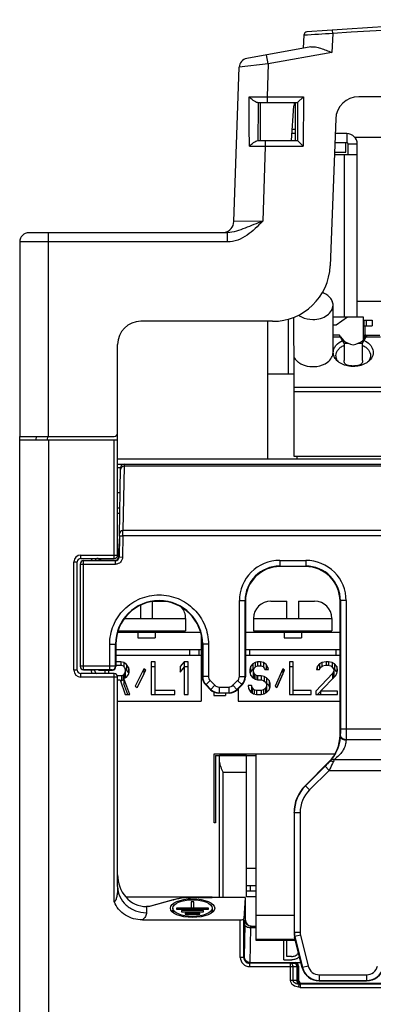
# Model space of a CAD drawing. Header units: inches. Extents: x 0 to 864, y 0 to 559.
# Tile 5 of 23: x 297 to 328, y 204 to 289. Entities that reach past the tile are written whole.
import ezdxf

# ---------------------------------------------------------------- set-up
doc = ezdxf.new("R2010")
doc.units = ezdxf.units.IN
doc.header["$LTSCALE"] = 10
doc.header["$MEASUREMENT"] = 0

msp = doc.modelspace()

# ---------------------------------------------------------------- linework, layer by layer
for p, q in [((324.451, 287.926), (324.43, 288.225)), ((321.94, 287.78), (321.88, 286.647)), ((321.961, 287.782), (321.94, 287.78)), ((324.451, 287.926), (324.365, 286.286)), ((322.554, 286.77), (316.995, 285.759)), ((318.85, 285.283), (318.707, 286.07)), ((324.365, 286.286), (318.85, 285.283)), ((315.87, 271.595), (316.338, 285)), ((318.85, 285.283), (316.338, 285)), ((318.85, 285.283), (318.75, 282.43)), ((317.19, 282.441), (318.75, 282.43)), ((318.75, 282.43), (318.75, 281.93)), ((318.75, 282.43), (321.904, 282.43)), ((321.405, 281.932), (321.904, 282.43)), ((321.904, 282.43), (321.9, 278.13)), ((373.783, 282.43), (326.71, 282.43)), ((317.934, 281.93), (321.401, 281.93)), ((320.878, 278.63), (321.088, 281.639)), ((321.233, 278.63), (321.233, 281.93)), ((321.405, 281.932), (321.403, 278.628)), ((324.711, 280.505), (324.234, 267.743)), ((321.233, 279.23), (320.92, 279.23)), ((320.948, 279.63), (321.233, 279.63)), ((325.683, 279.23), (324.664, 279.23)), ((325.683, 279.23), (325.683, 278.43)), ((326.352, 278.93), (335.683, 278.93)), ((317.22, 278.139), (318.6, 278.13)), ((317.939, 278.63), (321.399, 278.63)), ((318.6, 278.13), (318.373, 271.63)), ((318.6, 278.63), (318.6, 278.13)), ((318.6, 278.13), (321.9, 278.13)), ((321.399, 278.63), (321.399, 278.63)), ((321.403, 278.628), (321.9, 278.13)), ((325.683, 278.43), (324.634, 278.43)), ((325.583, 277.63), (325.583, 278.43)), ((325.783, 277.43), (325.783, 278.33)), ((326.583, 278.33), (325.783, 278.33)), ((326.583, 263.33), (326.583, 278.33)), ((324.596, 277.43), (326.583, 277.43)), ((324.604, 277.63), (325.583, 277.63)), ((325.483, 263.33), (325.483, 277.43)), ((318.373, 271.63), (315.87, 271.595)), ((315.312, 270.63), (298.083, 270.63)), ((299.783, 252.93), (299.783, 270.63)), ((315.312, 269.83), (315.312, 270.63)), ((297.283, 269.83), (297.283, 252.93)), ((315.312, 269.83), (297.283, 269.83)), ((323.583, 265.472), (323.583, 265.411)), ((324.483, 260.23), (324.483, 264.331)), ((343.283, 264.665), (326.583, 264.665)), ((319.237, 262.93), (307.783, 262.93)), ((318.783, 262.93), (318.783, 250.98)), ((320.583, 263.122), (320.583, 258.33)), ((321.062, 263.283), (321.071, 258.33)), ((324.483, 263.33), (327.083, 263.33)), ((324.483, 262.63), (324.745, 262.63)), ((324.745, 262.63), (325.745, 263.33)), ((327.083, 263.33), (327.083, 261.283)), ((327.083, 263.03), (327.883, 263.03)), ((327.183, 262.53), (327.183, 263.03)), ((327.383, 262.53), (327.383, 263.03)), ((327.883, 263.03), (327.883, 262.53)), ((325.029, 261.73), (324.483, 261.73)), ((325.433, 261.03), (325.029, 261.73)), ((327.033, 261.03), (327.438, 261.73)), ((327.083, 262.53), (327.883, 262.53)), ((327.083, 261.73), (328.529, 261.73)), ((327.283, 261.73), (327.283, 262.53)), ((327.283, 261.78), (327.37, 261.73)), ((305.783, 253.23), (305.783, 260.93)), ((324.483, 261.583), (325.114, 261.583)), ((325.433, 261.03), (325.433, 259.524)), ((325.433, 261.03), (325.793, 261.03)), ((326.673, 261.03), (327.033, 261.03)), ((327.033, 259.524), (327.033, 261.03)), ((327.273, 261.53), (327.273, 261.484)), ((327.273, 261.53), (327.308, 261.53)), ((327.353, 261.583), (328.614, 261.583)), ((321.071, 258.33), (318.783, 258.33)), ((321.071, 258.33), (321.083, 251.23)), ((362.983, 257.176), (321.073, 257.176)), ((321.074, 256.823), (362.983, 256.823)), ((297.283, 252.93), (305.483, 252.93)), ((297.283, 189.739), (297.283, 252.923)), ((297.283, 252.63), (305.783, 252.63)), ((298.706, 252.93), (298.683, 252.63)), ((299.704, 252.936), (299.68, 252.63)), ((299.783, 252.63), (299.783, 195.43)), ((305.483, 242.33), (305.483, 252.63)), ((305.783, 242.63), (305.783, 252.93)), ((305.783, 250.98), (375.783, 250.98)), ((321.083, 251.23), (362.783, 251.23)), ((321.364, 250.98), (321.364, 251.23)), ((305.783, 250.53), (375.783, 250.53)), ((305.942, 244.27), (306.046, 250.235)), ((306.343, 250.334), (306.245, 244.752)), ((306.346, 250.53), (306.343, 250.334)), ((375.224, 250.334), (306.343, 250.334)), ((306.007, 248.03), (305.783, 248.03)), ((305.783, 246.73), (305.984, 246.73)), ((305.976, 246.23), (305.783, 246.23)), ((306.242, 244.285), (306.245, 244.752)), ((358.783, 244.752), (306.245, 244.752)), ((305.936, 244.273), (305.872, 242.988)), ((305.937, 244.29), (305.904, 242.43)), ((305.937, 244.29), (306.237, 244.285)), ((306.242, 244.285), (306.206, 242.434)), ((358.783, 244.285), (306.242, 244.285)), ((302.583, 242.33), (302.583, 242.63)), ((302.583, 242.63), (305.783, 242.63)), ((302.583, 242.33), (305.483, 242.33)), ((302.833, 232.668), (302.833, 242.147)), ((302.833, 242.147), (303.753, 242.147)), ((305.604, 242.135), (302.833, 242.135)), ((304.353, 242.171), (305.569, 242.171)), ((305.604, 242.135), (305.569, 242.171)), ((305.604, 241.835), (305.604, 242.135)), ((305.868, 242.446), (305.869, 242.466)), ((305.904, 242.43), (305.869, 242.466)), ((306.202, 242.424), (305.904, 242.43)), ((319.848, 242.165), (319.848, 241.665)), ((319.848, 242.165), (322.119, 242.165)), ((322.119, 242.165), (322.119, 241.665)), ((301.983, 232.63), (301.983, 242.03)), ((301.983, 242.03), (302.283, 242.03)), ((302.283, 232.63), (302.283, 242.03)), ((302.533, 241.835), (302.533, 232.968)), ((302.533, 241.835), (305.604, 241.835)), ((319.848, 241.665), (319.88, 241.633)), ((319.848, 241.665), (322.119, 241.665)), ((322.087, 241.633), (319.88, 241.633)), ((322.119, 241.665), (322.087, 241.633)), ((308.783, 238.63), (310.183, 238.63)), ((316.348, 232.079), (316.348, 238.665)), ((316.348, 238.665), (316.848, 238.665)), ((316.848, 232.079), (316.848, 238.665)), ((316.848, 238.665), (316.88, 238.634)), ((316.88, 238.634), (316.878, 232.05)), ((319.083, 238.63), (320.483, 238.63)), ((320.483, 237.13), (320.483, 238.63)), ((321.483, 238.63), (321.483, 237.13)), ((321.483, 238.63), (322.883, 238.63)), ((325.118, 238.665), (325.087, 238.634)), ((325.091, 226.993), (325.087, 238.634)), ((325.118, 238.665), (325.118, 227.533)), ((325.618, 238.665), (325.118, 238.665)), ((325.618, 238.665), (325.618, 227.533)), ((307.783, 237.13), (307.783, 238.272)), ((308.783, 238.584), (308.783, 237.13)), ((306.384, 237.13), (311.683, 237.13)), ((311.683, 237.13), (311.683, 236.03)), ((317.583, 237.13), (317.583, 236.03)), ((317.583, 237.13), (324.383, 237.13)), ((324.383, 237.13), (324.383, 236.03)), ((305.782, 235.93), (312.981, 235.93)), ((305.811, 236.03), (311.683, 236.03)), ((306.283, 235.93), (306.283, 236.03)), ((307.533, 235.93), (307.533, 235.43)), ((307.533, 235.43), (309.033, 235.43)), ((309.033, 235.93), (309.033, 235.43)), ((310.283, 236.03), (310.283, 235.93)), ((313.033, 235.755), (313.033, 229.93)), ((316.879, 235.93), (325.088, 235.93)), ((317.583, 236.03), (324.383, 236.03)), ((318.983, 235.93), (318.983, 236.03)), ((320.233, 235.93), (320.233, 235.43)), ((320.233, 235.43), (321.733, 235.43)), ((321.733, 235.93), (321.733, 235.43)), ((322.983, 236.03), (322.983, 235.93)), ((305.098, 232.668), (305.098, 234.88)), ((305.098, 234.88), (305.628, 234.88)), ((305.598, 232.965), (305.598, 234.88)), ((305.628, 234.88), (305.628, 232.935)), ((305.628, 234.43), (313.033, 234.43)), ((312.033, 234.43), (312.033, 233.93)), ((312.833, 234.43), (312.833, 233.93)), ((313.139, 232.05), (313.138, 234.88)), ((313.668, 234.88), (313.138, 234.88)), ((313.168, 234.88), (313.168, 232.079)), ((313.668, 234.88), (313.668, 232.079)), ((316.878, 234.43), (325.088, 234.43)), ((317.233, 234.43), (317.233, 233.93)), ((324.733, 234.43), (324.733, 233.93)), ((305.628, 233.93), (313.033, 233.93)), ((316.878, 233.93), (325.089, 233.93)), ((305.098, 232.968), (302.533, 232.968)), ((305.098, 232.668), (302.833, 232.668)), ((302.833, 232.658), (303.836, 232.658)), ((303.483, 232.63), (303.483, 232.658)), ((303.783, 232.63), (303.783, 232.658)), ((304.436, 232.635), (305.328, 232.635)), ((304.674, 232.635), (304.674, 232.33)), ((305.018, 232.33), (305.018, 232.635)), ((305.328, 232.635), (305.298, 232.665)), ((305.628, 232.935), (305.598, 232.965)), ((306.049, 233.358), (305.628, 233.358)), ((305.628, 233.054), (306.106, 233.054)), ((306.049, 233.358), (306.049, 233.054)), ((306.335, 233.298), (306.049, 233.358)), ((306.106, 233.054), (306.278, 232.994)), ((306.278, 232.994), (306.393, 232.872)), ((306.335, 233.298), (306.335, 232.933)), ((306.565, 233.115), (306.335, 233.298)), ((306.393, 232.872), (306.45, 232.69)), ((306.565, 232.66), (306.424, 232.771)), ((306.45, 232.69), (306.45, 232.052)), ((306.565, 233.115), (306.565, 232.66)), ((306.736, 232.872), (306.565, 233.115)), ((306.736, 232.416), (306.565, 232.66)), ((306.736, 232.872), (306.736, 232.416)), ((306.794, 232.69), (306.736, 232.872)), ((306.794, 232.446), (306.794, 232.69)), ((308.054, 232.75), (307.309, 231.231)), ((308.054, 232.75), (308.054, 232.295)), ((308.226, 232.629), (308.054, 232.75)), ((308.684, 233.358), (308.684, 230.501)), ((309.028, 233.358), (308.684, 233.358)), ((309.028, 232.903), (308.684, 232.903)), ((309.028, 230.501), (309.028, 233.358)), ((311.549, 233.358), (311.205, 232.933)), ((311.205, 232.933), (311.205, 232.446)), ((311.549, 232.903), (311.205, 232.477)), ((311.205, 232.446), (311.549, 232.872)), ((311.549, 233.358), (311.549, 232.903)), ((311.893, 233.358), (311.549, 233.358)), ((311.893, 232.903), (311.549, 232.903)), ((311.549, 232.872), (311.549, 230.501)), ((311.893, 230.501), (311.893, 233.358)), ((317.311, 232.933), (317.259, 232.69)), ((317.259, 232.69), (317.259, 232.446)), ((317.52, 233.176), (317.311, 232.933)), ((317.311, 232.933), (317.311, 232.477)), ((317.52, 232.72), (317.311, 232.477)), ((317.728, 233.298), (317.52, 233.176)), ((317.52, 233.176), (317.52, 232.72)), ((317.614, 232.775), (317.52, 232.72)), ((317.572, 232.629), (317.624, 232.811)), ((317.624, 232.811), (317.78, 232.933)), ((317.936, 233.358), (317.728, 233.298)), ((317.728, 233.298), (317.728, 232.892)), ((317.78, 232.933), (317.936, 232.994)), ((317.936, 233.358), (317.936, 232.994)), ((318.197, 233.358), (317.936, 233.358)), ((317.936, 232.994), (318.249, 232.994)), ((318.197, 233.358), (318.197, 232.994)), ((318.457, 233.298), (318.197, 233.358)), ((318.249, 232.994), (318.405, 232.933)), ((318.405, 232.933), (318.509, 232.811)), ((318.457, 233.298), (318.457, 232.872)), ((318.666, 233.115), (318.457, 233.298)), ((318.509, 232.811), (318.561, 232.69)), ((318.631, 232.69), (318.52, 232.787)), ((318.561, 232.69), (318.874, 232.69)), ((318.666, 233.115), (318.666, 232.69)), ((318.822, 232.872), (318.666, 233.115)), ((318.822, 232.872), (318.822, 232.69)), ((318.874, 232.69), (318.822, 232.872)), ((320.124, 232.75), (319.447, 231.231)), ((320.124, 232.75), (320.124, 232.295)), ((320.28, 232.629), (320.124, 232.75)), ((320.697, 233.358), (320.697, 230.501)), ((321.009, 233.358), (320.697, 233.358)), ((321.009, 232.903), (320.697, 232.903)), ((321.009, 230.501), (321.009, 233.358)), ((323.093, 232.933), (323.041, 232.69)), ((323.041, 232.69), (323.301, 232.69)), ((323.301, 233.176), (323.093, 232.933)), ((323.093, 232.933), (323.093, 232.69)), ((323.301, 232.72), (323.275, 232.69)), ((323.509, 233.298), (323.301, 233.176)), ((323.301, 233.176), (323.301, 232.72)), ((323.301, 232.69), (323.405, 232.872)), ((323.327, 232.736), (323.301, 232.72)), ((323.405, 232.872), (323.561, 232.994)), ((323.874, 233.358), (323.509, 233.298)), ((323.509, 233.298), (323.509, 232.953)), ((323.561, 232.994), (323.822, 233.054)), ((323.822, 233.054), (324.03, 233.054)), ((323.874, 233.358), (323.874, 233.054)), ((324.082, 233.358), (323.874, 233.358)), ((324.03, 233.054), (324.291, 232.994)), ((324.082, 233.358), (324.082, 233.042)), ((324.395, 233.298), (324.082, 233.358)), ((324.291, 232.994), (324.447, 232.872)), ((324.395, 233.298), (324.395, 232.913)), ((324.603, 233.176), (324.395, 233.298)), ((324.447, 232.872), (324.551, 232.69)), ((324.603, 232.72), (324.499, 232.781)), ((324.551, 232.69), (324.551, 232.112)), ((324.603, 233.176), (324.603, 232.72)), ((324.811, 232.933), (324.603, 233.176)), ((324.811, 232.477), (324.603, 232.72)), ((324.811, 232.933), (324.811, 232.477)), ((324.864, 232.69), (324.811, 232.933)), ((324.864, 232.568), (324.864, 232.69)), ((302.283, 232.63), (301.983, 232.63)), ((302.583, 232.03), (302.583, 232.33)), ((305.483, 232.33), (302.583, 232.33)), ((305.783, 232.03), (302.583, 232.03)), ((303.783, 232.63), (303.483, 232.63)), ((305.483, 212.522), (305.483, 232.33)), ((306.106, 232.143), (305.759, 232.143)), ((305.783, 213.828), (305.783, 232.03)), ((305.783, 231.778), (305.992, 231.778)), ((305.992, 231.778), (306.45, 230.501)), ((306.278, 232.203), (306.106, 232.143)), ((306.106, 232.143), (306.106, 231.687)), ((306.393, 232.325), (306.278, 232.203)), ((306.278, 232.203), (306.278, 231.748)), ((306.335, 231.809), (306.278, 231.748)), ((306.335, 231.899), (306.565, 232.021)), ((306.335, 231.899), (306.335, 231.444)), ((306.851, 230.501), (306.335, 231.899)), ((306.45, 232.507), (306.393, 232.325)), ((306.393, 232.325), (306.393, 231.93)), ((306.45, 232.052), (306.416, 231.942)), ((306.565, 232.021), (306.736, 232.264)), ((306.736, 232.264), (306.794, 232.446)), ((306.76, 232.34), (306.736, 232.416)), ((308.054, 232.295), (307.475, 231.113)), ((307.481, 231.109), (308.226, 232.629)), ((308.06, 232.291), (308.054, 232.295)), ((313.139, 232.05), (313.168, 232.079)), ((313.668, 232.079), (313.168, 232.079)), ((316.348, 232.079), (316.848, 232.079)), ((316.848, 232.079), (316.878, 232.05)), ((317.259, 232.446), (317.311, 232.203)), ((317.311, 232.477), (317.282, 232.34)), ((317.311, 232.203), (317.52, 231.96)), ((317.52, 231.96), (317.728, 231.839)), ((317.572, 232.052), (317.572, 232.629)), ((317.624, 232.325), (317.572, 232.507)), ((317.614, 231.905), (317.572, 232.052)), ((317.624, 232.325), (317.624, 231.899)), ((317.78, 232.203), (317.624, 232.325)), ((317.728, 231.839), (317.936, 231.778)), ((317.78, 232.203), (317.78, 231.823)), ((317.936, 232.143), (317.78, 232.203)), ((317.936, 232.143), (317.936, 231.778)), ((318.249, 232.143), (317.936, 232.143)), ((317.936, 231.778), (318.249, 231.778)), ((318.249, 232.143), (318.249, 231.778)), ((318.509, 232.082), (318.249, 232.143)), ((318.249, 231.778), (318.457, 231.717)), ((318.509, 232.082), (318.509, 231.676)), ((318.718, 231.96), (318.509, 232.082)), ((318.718, 231.96), (318.718, 231.505)), ((318.926, 231.717), (318.718, 231.96)), ((320.124, 232.295), (319.598, 231.113)), ((319.603, 231.109), (320.28, 232.629)), ((320.13, 232.291), (320.124, 232.295)), ((324.447, 232.325), (322.989, 230.805)), ((323.405, 230.805), (324.707, 232.143)), ((324.551, 232.568), (324.447, 232.325)), ((324.447, 232.325), (324.447, 231.875)), ((324.551, 232.112), (324.451, 231.88)), ((324.707, 232.143), (324.811, 232.325)), ((324.811, 232.325), (324.864, 232.568)), ((324.828, 232.401), (324.811, 232.477)), ((306.106, 231.687), (306.024, 231.687)), ((306.278, 231.748), (306.106, 231.687)), ((306.683, 230.501), (306.335, 231.444)), ((307.309, 231.231), (307.481, 231.109)), ((313.432, 231.343), (313.461, 231.372)), ((313.847, 230.929), (313.432, 231.343)), ((313.815, 231.726), (313.461, 231.372)), ((313.461, 231.372), (313.876, 230.958)), ((313.815, 231.726), (314.229, 231.311)), ((313.876, 230.958), (313.847, 230.929)), ((314.229, 231.311), (313.876, 230.958)), ((314.583, 231.165), (314.583, 230.665)), ((314.583, 231.165), (315.434, 231.165)), ((315.434, 231.165), (315.434, 230.665)), ((315.787, 231.311), (316.202, 231.726)), ((316.17, 230.929), (315.787, 231.311)), ((316.141, 230.958), (316.555, 231.372)), ((316.585, 231.343), (316.17, 230.929)), ((316.202, 231.726), (316.585, 231.343)), ((316.233, 230.992), (316.233, 229.93)), ((317.103, 231.291), (317.155, 231.048)), ((317.416, 231.291), (317.103, 231.291)), ((317.155, 231.048), (317.311, 230.744)), ((317.416, 231.291), (317.416, 230.836)), ((317.468, 231.109), (317.416, 231.291)), ((317.468, 231.109), (317.468, 230.654)), ((317.624, 230.927), (317.468, 231.109)), ((317.624, 230.927), (317.624, 230.55)), ((317.832, 230.866), (317.624, 230.927)), ((318.457, 230.927), (318.249, 230.866)), ((318.457, 231.717), (318.614, 231.595)), ((318.614, 231.048), (318.457, 230.927)), ((318.457, 230.927), (318.457, 230.55)), ((318.614, 231.595), (318.718, 231.413)), ((318.718, 231.231), (318.614, 231.048)), ((318.614, 231.048), (318.614, 230.623)), ((318.718, 231.505), (318.639, 231.55)), ((318.926, 231.261), (318.718, 231.505)), ((318.718, 231.413), (318.718, 230.775)), ((318.718, 230.684), (318.926, 230.927)), ((318.926, 231.717), (318.926, 231.261)), ((319.03, 231.474), (318.926, 231.717)), ((318.998, 231.094), (318.926, 231.261)), ((318.926, 230.927), (319.03, 231.17)), ((319.03, 231.17), (319.03, 231.474)), ((319.447, 231.231), (319.603, 231.109)), ((306.45, 230.501), (306.851, 230.501)), ((308.684, 230.501), (310.747, 230.501)), ((310.747, 230.866), (309.028, 230.866)), ((310.747, 230.501), (310.747, 230.866)), ((311.549, 230.501), (311.893, 230.501)), ((314.133, 230.731), (314.133, 230.43)), ((314.133, 230.43), (315.133, 230.43)), ((314.583, 230.665), (314.554, 230.636)), ((315.463, 230.636), (314.554, 230.636)), ((314.583, 230.665), (315.434, 230.665)), ((315.133, 230.636), (315.133, 230.43)), ((315.463, 230.636), (315.434, 230.665)), ((317.416, 230.836), (317.264, 230.836)), ((317.311, 230.744), (317.572, 230.562)), ((317.468, 230.654), (317.416, 230.836)), ((317.508, 230.607), (317.468, 230.654)), ((317.572, 230.562), (317.832, 230.501)), ((317.832, 230.866), (317.832, 230.501)), ((318.249, 230.866), (317.832, 230.866)), ((317.832, 230.501), (318.249, 230.501)), ((318.249, 230.866), (318.249, 230.501)), ((318.249, 230.501), (318.509, 230.562)), ((318.509, 230.562), (318.718, 230.684)), ((318.718, 230.775), (318.639, 230.638)), ((320.697, 230.501), (322.572, 230.501)), ((322.572, 230.866), (321.009, 230.866)), ((322.572, 230.501), (322.572, 230.866)), ((322.989, 230.805), (322.989, 230.501)), ((322.989, 230.501), (324.864, 230.501)), ((323.405, 230.784), (323.134, 230.501)), ((323.405, 230.805), (323.405, 230.501)), ((324.864, 230.805), (323.405, 230.805)), ((324.864, 230.501), (324.864, 230.805)), ((305.783, 229.93), (313.033, 229.93)), ((316.233, 229.93), (325.09, 229.93)), ((325.118, 227.533), (329.548, 227.533)), ((325.109, 226.986), (325.091, 226.993)), ((329.054, 226.584), (325.612, 226.584)), ((314.158, 219.355), (314.158, 225.355)), ((314.158, 225.355), (324.652, 225.355)), ((314.283, 225.23), (314.283, 219.355)), ((314.283, 225.23), (317.783, 225.23)), ((314.633, 212.873), (314.633, 225.23)), ((316.983, 225.23), (314.633, 225.23)), ((316.983, 212.93), (316.983, 225.23)), ((317.783, 225.355), (317.783, 209.182)), ((322.058, 222.593), (324.125, 224.66)), ((323.784, 224.28), (322.085, 222.582)), ((324.137, 223.927), (323.784, 224.28)), ((324.149, 224.65), (324.125, 224.66)), ((324.599, 224.876), (329.054, 224.876)), ((314.933, 212.873), (314.933, 223.73)), ((316.983, 223.73), (314.933, 223.73)), ((324.137, 223.927), (322.438, 222.228)), ((324.137, 223.927), (329.548, 223.927)), ((322.085, 222.582), (322.058, 222.593)), ((322.438, 222.228), (322.085, 222.582)), ((321.118, 220.249), (321.093, 220.259)), ((321.093, 220.259), (321.096, 209.828)), ((321.118, 220.249), (321.118, 209.85)), ((321.618, 220.249), (321.118, 220.249)), ((321.618, 220.249), (321.618, 209.85)), ((314.283, 219.355), (314.158, 219.355)), ((316.983, 215.43), (317.783, 215.43)), ((316.983, 213.93), (317.783, 213.93)), ((317.283, 213.93), (317.283, 213.43)), ((317.783, 213.43), (316.983, 213.43)), ((306.492, 212.93), (314, 212.93)), ((310.598, 212.678), (308.439, 212.078)), ((310.625, 212.673), (308.537, 212.092)), ((310.649, 212.692), (310.597, 212.678)), ((310.982, 212.768), (310.649, 212.692)), ((312.11, 212.873), (312.11, 212.863)), ((312.784, 212.873), (312.11, 212.873)), ((312.784, 212.867), (312.11, 212.863)), ((312.173, 212.499), (312.173, 211.865)), ((312.393, 212.499), (312.173, 212.499)), ((312.283, 212.93), (312.284, 212.874)), ((312.393, 211.865), (312.393, 212.499)), ((312.784, 212.863), (312.783, 212.93)), ((312.784, 212.867), (314.001, 212.867)), ((314.001, 212.863), (314, 212.93)), ((316.867, 212.873), (314.001, 212.873)), ((316.865, 212.863), (314.001, 212.867)), ((316.865, 212.863), (316.731, 211.065)), ((316.87, 210.915), (316.87, 212.773)), ((317.783, 212.93), (316.983, 212.93)), ((308.283, 212.092), (308.283, 211.562)), ((308.537, 212.092), (308.283, 212.092)), ((310.578, 211.958), (310.578, 211.582)), ((310.893, 211.958), (310.893, 211.865)), ((312.173, 211.958), (310.893, 211.958)), ((310.893, 211.865), (313.673, 211.865)), ((311.318, 211.738), (311.318, 211.645)), ((313.248, 211.738), (311.318, 211.738)), ((311.318, 211.645), (313.248, 211.645)), ((311.643, 211.519), (311.643, 211.426)), ((312.923, 211.519), (311.643, 211.519)), ((311.643, 211.426), (312.923, 211.426)), ((312.393, 211.947), (312.173, 211.947)), ((313.673, 211.958), (312.393, 211.958)), ((312.923, 211.426), (312.923, 211.519)), ((313.248, 211.645), (313.248, 211.738)), ((313.673, 211.865), (313.673, 211.958)), ((313.988, 211.958), (313.988, 211.582)), ((317.783, 211.355), (321.095, 211.355)), ((307.933, 210.93), (316.431, 210.93)), ((316.431, 207.677), (316.431, 210.93)), ((316.731, 207.677), (316.731, 211.065)), ((316.83, 210.498), (316.774, 207.72)), ((316.853, 210.898), (316.87, 210.915)), ((317.353, 210.398), (317.783, 210.398)), ((317.329, 210.248), (317.269, 207.23)), ((317.783, 210.248), (317.329, 210.248)), ((321.096, 209.828), (321.118, 209.85)), ((321.618, 209.85), (321.118, 209.85)), ((321.648, 209.608), (321.163, 209.486)), ((321.648, 209.608), (322.32, 206.922)), ((317.783, 209.27), (321.189, 209.27)), ((317.783, 209.182), (321.211, 209.182)), ((320.198, 207.476), (320.198, 209.182)), ((320.458, 207.762), (320.458, 209.182)), ((321.141, 209.464), (321.163, 209.486)), ((321.813, 206.779), (321.141, 209.464)), ((321.163, 209.486), (321.835, 206.801)), ((316.731, 207.677), (316.431, 207.677)), ((316.731, 207.677), (316.774, 207.72)), ((317.23, 207.177), (317.283, 207.23)), ((320.799, 207.177), (317.23, 207.177)), ((317.23, 207.177), (317.23, 206.877)), ((317.269, 207.23), (321.7, 207.23)), ((320.198, 207.476), (320.906, 207.476)), ((320.876, 207.762), (320.458, 207.762)), ((320.799, 207.177), (321.142, 207.189)), ((320.799, 205.662), (320.799, 207.177)), ((321.142, 207.189), (321.184, 207.23)), ((317.23, 206.877), (321.008, 206.877)), ((321.008, 206.877), (321.351, 206.889)), ((321.008, 205.662), (321.008, 206.877)), ((321.351, 206.889), (321.442, 206.889)), ((321.351, 206.889), (321.351, 205.674)), ((321.442, 206.889), (321.483, 206.93)), ((321.442, 206.889), (321.442, 205.688)), ((321.483, 206.93), (321.483, 205.73)), ((321.835, 206.801), (321.813, 206.779)), ((322.32, 206.922), (321.835, 206.801)), ((323.29, 206.165), (327.377, 206.165)), ((323.29, 206.165), (323.29, 205.665)), ((327.377, 206.165), (327.377, 205.665)), ((321.008, 205.662), (320.799, 205.662)), ((321.351, 205.674), (321.008, 205.662)), ((321.483, 205.73), (321.442, 205.688)), ((321.521, 205.381), (321.482, 205.088)), ((321.628, 205.377), (329.039, 205.377)), ((321.628, 205.377), (321.628, 205.077)), ((321.783, 205.43), (321.742, 205.389)), ((321.783, 205.43), (328.884, 205.43)), ((323.29, 205.665), (323.268, 205.644)), ((323.268, 205.644), (327.398, 205.644)), ((323.29, 205.665), (327.377, 205.665)), ((327.398, 205.644), (327.377, 205.665)), ((321.628, 205.077), (329.039, 205.077))]:
    msp.add_line(p, q)
msp.add_lwpolyline([(312.11, 212.873), (312.05, 212.872), (311.689, 212.859), (311.331, 212.824), (310.982, 212.768)])
for centre, radius, start, end in [((350.283, -80.87), 370, 85.64955, 94.35045), ((350.283, -80.87), 369.7, 85.9932, 94.0068), ((322.239, 287.765), 0.3, 94.34778, 177), ((350.743, -186.38), 475.034, 93.17287, 93.47367), ((317.138, 284.972), 0.8, 100.30485, 178), ((326.71, 280.43), 2, 90, 177.85678), ((324.081, 281.43), 3, 170.38012, 176), ((325.683, 278.33), 0.9, 0, 90), ((325.683, 278.33), 0.1, 0, 90), ((314.871, 271.63), 1, 281, 358), ((298.083, 269.83), 0.8, 90, 180), ((319.237, 267.93), 5, 270, 357.85678), ((307.783, 260.93), 2, 90, 180), ((322.402, 260.637), 1.57, 232.89117, 233.82264), ((323.065, 260.637), 1.57, 306.17736, 307.10883), ((325.808, 260.512), 1.398, 225.05165, 230.49759), ((325.687, 260.034), 0.974, 210.67489, 218.01915), ((326.78, 260.034), 0.974, 321.98095, 329.32509), ((326.659, 260.512), 1.398, 309.50249, 314.94835), ((326.232, 262.205), 3.154, 267.96639, 270.02311), ((326.235, 262.209), 3.158, 269.97803, 271.99834), ((305.483, 253.23), 0.3, 270, 0), ((304.783, 252.93), 1, 0, 11.21916), ((306.346, 250.23), 0.3, 90, 179), ((302.583, 242.03), 0.6, 90, 180), ((302.583, 242.03), 0.3, 90, 180), ((302.833, 241.835), 0.3, 89.99564, 179.99564), ((304.083, 242.03), 0.6, 150, 168.73734), ((304.083, 242.03), 0.3, 90, 156.79795), ((305.483, 242.63), 0.3, 270, 0), ((305.604, 242.435), 0.3, 269.97883, 359.02117), ((272.332, 243.022), 33.542, 359.04932, 359.1926), ((274.876, 242.987), 30.997, 359.19144, 359.33973), ((319.848, 238.665), 3.499, 89.99695, 180.00298), ((322.119, 238.665), 3.499, 359.99695, 90.00298), ((319.847, 238.666), 2.999, 89.99291, 180.00709), ((322.119, 238.666), 2.999, 359.99291, 90.00709), ((309.383, 234.88), 3.785, 0, 180), ((309.383, 234.879), 3.755, 0.01756, 179.98244), ((319.083, 237.13), 1.5, 90, 180), ((322.883, 237.13), 1.5, 0, 90), ((310.183, 237.13), 1.5, 0, 39.29974), ((302.833, 232.968), 0.3, 180.00454, 270.00419), ((305.298, 232.965), 0.3, 270.0033, 359.9967), ((302.583, 232.63), 0.6, 180, 270), ((302.583, 232.63), 0.3, 180, 270), ((304.083, 232.63), 0.6, 180, 210), ((304.083, 232.63), 0.3, 180, 248.25407), ((305.483, 232.03), 0.3, 0, 90), ((314.168, 232.079), 1, 180.00632, 224.99189), ((315.848, 232.079), 1, 314.99732, 359.99396), ((314.583, 231.665), 1, 225.00811, 269.99368), ((315.434, 231.665), 1, 270.00604, 315.00268), ((324.418, 220.248), 3.3, 135.00089, 179.99911), ((324.418, 220.249), 2.8, 134.99978, 180.00022), ((311.872, 208.176), 4.666, 102.56635, 105.50551), ((317.353, 210.898), 0.5, 180.08419, 269.91581), ((322.624, 209.851), 1.506, 180.03201, 194.01501), ((322.622, 209.851), 1.004, 180.02609, 194.00965), ((317.23, 207.677), 0.799, 179.99429, 270.00571), ((317.23, 207.676), 0.499, 179.92645, 270.07356), ((321.147, 206.888), 0.295, 0.12069, 9.09616), ((323.29, 207.165), 1.5, 194.04117, 269.99545), ((323.29, 207.165), 1, 194.03586, 270.00359), ((327.377, 207.165), 1, 269.99641, 345.96414), ((327.377, 207.165), 1.5, 270.00455, 345.95883), ((321.742, 205.689), 0.3, 180.06646, 269.93354)]:
    msp.add_arc(centre, radius, start, end)
for centre, major_axis, ratio, start_param, end_param in [((318.16, 253.948), (0.002, 34.509), 0.000758, 0.625172, 0.773836), ((321.402, 282.43), (0, 0.5), 0.087485, -3.141525, -3.054262), ((321.398, 278.13), (0, 0.5), 0.087485, -0.087196, -0.014478), ((327.214, 261.23), (0, 0.5), 0.034921, 5.129006, 6.283185), ((327.266, 261.53), (0, 0.2), 0.034921, -1.570796, 0), ((326.233, 262.725), (0, 1.779), 0.816497, -4.015559, -3.449365), ((326.233, 261.698), (0, 0.8), 1, 2.559313, 3.723872), ((326.233, 262.725), (0, 1.779), 0.816497, -2.83382, -2.267626), ((326.233, 256.93), (0, 2.121), 0.707107, 6.114676, 6.451677), ((302.833, 241.847), (0, 0.3), 0.999695, 0, 1.570796), ((303.753, 242.152), (0.3, 0), 0.017458, -1.570568, 0.000152), ((304.353, 242.165), (0.3, 0), 0.017462, 1.571101, 3.141745), ((319.88, 238.633), (3, 0), 0.999695, 1.570796, 3.141288), ((322.087, 238.633), (3, 0), 0.999695, 0.000305, 1.570796), ((302.833, 232.958), (0.3, 0), 1, 3.141593, 4.712389), ((303.836, 232.653), (0.3, 0), 0.017452, 0.000152, 1.570873), ((304.436, 232.641), (0.3, 0), 0.017452, -3.14144, -1.570796), ((305.328, 232.935), (0.3, 0), 0.999695, -1.570796, -0.000305), ((314.139, 232.05), (1, 0), 0.999695, -3.141288, -2.356042), ((315.877, 232.05), (1, 0), 0.999695, -0.78555, -0.000305), ((314.554, 231.636), (1, 0), 0.999695, -2.356042, -1.570796), ((315.463, 231.636), (1, 0), 0.999695, -1.570796, -0.78555), ((321.79, 226.994), (-2.334, 2.334), 0.999569, -3.14144, -2.356168), ((324.393, 220.259), (-2.334, 2.334), 0.999569, 0.000152, 0.785424), ((308.283, 214.846), (0, 2.747), 0.909996, 1.570796, 2.3428), ((308.283, 214.862), (0, 2.77), 0.90262, -3.940386, -3.141593), ((316.867, 212.773), (0, 0.1), 0.034921, -0.014735, 0.436332), ((312.283, 211.406), (1.925, 0), 0.422618, 2.661091, 2.794868), ((312.283, 211.406), (1.925, 0), 0.422618, 0.346741, 0.480502), ((316.431, 211.07), (0.3, 0), 0.466308, -1.570796, -0.034907), ((317.371, 210.916), (-0.354, -0.354), 0.998783, -0.784789, 0.784789), ((322.596, 209.828), (1.5, 0), 0.999695, -3.141288, -2.896327), ((321.183, 206.93), (0.212, 0.212), 0.998783, -0.784789, 0.784789), ((323.268, 207.143), (1.5, 0), 0.999695, -2.896327, -1.570796), ((327.398, 207.143), (1.5, 0), 0.999695, -1.570796, -0.245265), ((321.784, 205.73), (-0.212, -0.212), 0.998783, -0.784789, 0.784789)]:
    msp.add_ellipse(centre, major_axis=major_axis, ratio=ratio, start_param=start_param, end_param=end_param)
for major_axis in [(1.925, 0), (1.705, 0)]:
    msp.add_ellipse((312.283, 211.958), major_axis=major_axis, ratio=0.422618)
for points, knots in [([(322.554, 286.77), (322.685, 286.794), (322.977, 286.772), (323.584, 286.605), (324.046, 286.415), (324.365, 286.286)], [0, 0, 0, 0, 0.209943, 0.45473, 1, 1, 1, 1]), ([(317.934, 281.93), (317.873, 281.93), (317.739, 281.994), (317.484, 282.154), (317.297, 282.318), (317.19, 282.441)], [0, 0, 0, 0, 0.19819, 0.465387, 1, 1, 1, 1]), ([(317.22, 278.139), (317.329, 278.257), (317.513, 278.415), (317.759, 278.568), (317.884, 278.63), (317.939, 278.63)], [0, 0, 0, 0, 0.548321, 0.810956, 1, 1, 1, 1]), ([(318.373, 271.63), (317.861, 271.433), (317.107, 271.127), (316.102, 270.742), (315.576, 270.63), (315.312, 270.63)], [0, 0, 0, 0, 0.509245, 0.754487, 1, 1, 1, 1]), ([(318.373, 271.63), (317.95, 271.194), (317.304, 270.533), (316.225, 269.95), (315.615, 269.83), (315.312, 269.83)], [0, 0, 0, 0, 0.500224, 0.750331, 1, 1, 1, 1]), ([(324.483, 264.331), (324.483, 264.443), (324.437, 264.677), (324.24, 264.99), (323.937, 265.249), (323.689, 265.373), (323.555, 265.423)], [0, 0, 0, 0, 0.221692, 0.457888, 0.717071, 1, 1, 1, 1]), ([(322.733, 263.094), (322.959, 263.094), (323.396, 263.152), (323.969, 263.411), (324.377, 263.815), (324.483, 264.167), (324.483, 264.331)], [0, 0, 0, 0, 0.287992, 0.555346, 0.790532, 1, 1, 1, 1]), ([(321.48, 263.467), (321.564, 263.407), (321.945, 263.183), (322.397, 263.094), (322.733, 263.094)], [0, 0, 0, 0, 0.235268, 1, 1, 1, 1]), ([(324.506, 260.31), (324.515, 260.406), (324.568, 260.603), (324.802, 260.969), (325.09, 261.166), (325.3, 261.261)], [0, 0, 0, 0, 0.225191, 0.464203, 1, 1, 1, 1]), ([(327.167, 261.261), (327.35, 261.177), (327.675, 260.968), (327.931, 260.561), (327.976, 260.218), (327.922, 259.876), (327.771, 259.648), (327.647, 259.523)], [0, 0, 0, 0, 0.280292, 0.524365, 0.639326, 0.754501, 1, 1, 1, 1]), ([(324.012, 259.385), (324.151, 259.49), (324.387, 259.738), (324.483, 260.073), (324.483, 260.23)], [0, 0, 0, 0, 0.527083, 1, 1, 1, 1]), ([(324.82, 259.523), (324.714, 259.629), (324.54, 259.873), (324.493, 260.171), (324.506, 260.31)], [0, 0, 0, 0, 0.519904, 1, 1, 1, 1]), ([(324.733, 259.947), (324.733, 260.036), (324.768, 260.222), (324.914, 260.475), (325.142, 260.691), (325.331, 260.798), (325.433, 260.844)], [0, 0, 0, 0, 0.224071, 0.461064, 0.719102, 1, 1, 1, 1]), ([(327.033, 260.844), (327.136, 260.798), (327.325, 260.691), (327.553, 260.475), (327.699, 260.222), (327.733, 260.036), (327.733, 259.947)], [0, 0, 0, 0, 0.280898, 0.538936, 0.775929, 1, 1, 1, 1]), ([(321.066, 259.853), (321.086, 259.809), (321.184, 259.629), (321.331, 259.479), (321.455, 259.385)], [0, 0, 0, 0, 0.237202, 1, 1, 1, 1]), ([(321.475, 259.37), (321.559, 259.308), (321.941, 259.083), (322.395, 258.992), (322.733, 258.992)], [0, 0, 0, 0, 0.235131, 1, 1, 1, 1]), ([(322.733, 258.992), (322.85, 258.992), (323.29, 259.023), (323.729, 259.178), (323.991, 259.37)], [0, 0, 0, 0, 0.263771, 1, 1, 1, 1]), ([(324.85, 259.538), (324.831, 259.569), (324.765, 259.696), (324.733, 259.841), (324.733, 259.947)], [0, 0, 0, 0, 0.258919, 1, 1, 1, 1]), ([(326.233, 259.006), (326.11, 259.006), (325.646, 259.04), (325.182, 259.216), (324.919, 259.434)], [0, 0, 0, 0, 0.265937, 1, 1, 1, 1]), ([(326.12, 259.053), (326.021, 259.057), (325.878, 259.067), (325.702, 259.111), (325.597, 259.16), (325.517, 259.229), (325.446, 259.349), (325.433, 259.454), (325.433, 259.524)], [0, 0, 0, 0, 0.313565, 0.449637, 0.569132, 0.67628, 0.779649, 1, 1, 1, 1]), ([(327.548, 259.434), (327.464, 259.365), (327.072, 259.108), (326.591, 259.006), (326.233, 259.006)], [0, 0, 0, 0, 0.2331, 1, 1, 1, 1]), ([(327.033, 259.524), (327.033, 259.454), (327.02, 259.348), (326.95, 259.229), (326.869, 259.159), (326.763, 259.111), (326.587, 259.067), (326.444, 259.057), (326.345, 259.053)], [0, 0, 0, 0, 0.220238, 0.323564, 0.430711, 0.550254, 0.6864, 1, 1, 1, 1]), ([(327.733, 259.947), (327.733, 259.912), (327.723, 259.769), (327.672, 259.63), (327.617, 259.538)], [0, 0, 0, 0, 0.245407, 1, 1, 1, 1]), ([(305.785, 250.237), (305.822, 250.237), (305.886, 250.237), (305.961, 250.237), (306.004, 250.236), (306.027, 250.237), (306.036, 250.234), (306.046, 250.236), (306.046, 250.235)], [0, 0, 0, 0, 0.426127, 0.741217, 0.853707, 0.9347, 0.983587, 1, 1, 1, 1]), ([(306.343, 250.334), (306.268, 250.334), (306.114, 250.28), (306.044, 250.13), (306.043, 250.058)], [0, 0, 0, 0, 0.511865, 1, 1, 1, 1]), ([(306.245, 244.752), (306.17, 244.753), (306.016, 244.699), (305.946, 244.549), (305.945, 244.477)], [0, 0, 0, 0, 0.511862, 1, 1, 1, 1]), ([(305.872, 242.988), (305.872, 242.968), (305.874, 242.848), (305.872, 242.729), (305.871, 242.63)], [0, 0, 0, 0, 0.170322, 1, 1, 1, 1]), ([(306.206, 242.434), (306.204, 242.281), (306.077, 241.963), (305.757, 241.835), (305.604, 241.835)], [0, 0, 0, 0, 0.500298, 1, 1, 1, 1]), ([(305.098, 234.88), (305.098, 235.437), (305.321, 236.564), (306.275, 237.988), (307.701, 238.942), (309.383, 239.276), (311.066, 238.942), (312.492, 237.988), (313.445, 236.564), (313.668, 235.437), (313.668, 234.88)], [0, 0, 0, 0, 0.125002, 0.25, 0.374999, 0.5, 0.625001, 0.75, 0.874998, 1, 1, 1, 1]), ([(305.598, 232.965), (305.595, 232.966), (305.581, 232.964), (305.552, 232.967), (305.506, 232.966), (305.416, 232.968), (305.278, 232.968), (305.161, 232.968), (305.098, 232.968)], [0, 0, 0, 0, 0.022185, 0.081071, 0.174478, 0.298917, 0.621237, 1, 1, 1, 1]), ([(305.298, 232.665), (305.295, 232.669), (305.271, 232.663), (305.233, 232.67), (305.17, 232.667), (305.124, 232.668), (305.098, 232.668)], [0, 0, 0, 0, 0.081251, 0.29908, 0.621325, 1, 1, 1, 1]), ([(325.118, 227.533), (325.118, 227.481), (325.118, 227.323), (325.118, 227.165), (325.112, 227.058)], [0, 0, 0, 0, 0.323895, 1, 1, 1, 1]), ([(325.618, 227.533), (325.618, 227.43), (325.617, 227.114), (325.618, 226.797), (325.612, 226.584)], [0, 0, 0, 0, 0.323891, 1, 1, 1, 1]), ([(325.109, 226.986), (325.102, 226.819), (325.064, 226.398), (324.884, 225.756), (324.578, 225.175), (324.334, 224.861), (324.233, 224.741)], [0, 0, 0, 0, 0.204336, 0.514947, 0.808364, 1, 1, 1, 1]), ([(325.112, 227.058), (325.112, 227.053), (325.111, 227.029), (325.11, 227.005), (325.109, 226.986)], [0, 0, 0, 0, 0.218729, 1, 1, 1, 1]), ([(325.609, 226.537), (325.484, 226.538), (325.231, 226.623), (325.11, 226.869), (325.109, 226.986)], [0, 0, 0, 0, 0.518946, 1, 1, 1, 1]), ([(325.612, 226.584), (325.486, 226.584), (325.227, 226.68), (325.113, 226.936), (325.112, 227.058)], [0, 0, 0, 0, 0.509192, 1, 1, 1, 1]), ([(325.609, 226.537), (325.601, 226.396), (325.55, 226.06), (325.257, 225.447), (324.864, 225.075), (324.599, 224.876)], [0, 0, 0, 0, 0.21082, 0.503938, 1, 1, 1, 1]), ([(314.633, 224.63), (314.633, 224.595), (314.64, 224.523), (314.672, 224.375), (314.736, 224.187), (314.831, 223.96), (314.899, 223.807), (314.933, 223.73)], [0, 0, 0, 0, 0.110017, 0.226464, 0.474059, 0.734207, 1, 1, 1, 1]), ([(324.149, 224.65), (324.122, 224.622), (324.001, 224.498), (323.879, 224.375), (323.784, 224.28)], [0, 0, 0, 0, 0.225696, 1, 1, 1, 1]), ([(324.503, 224.666), (324.477, 224.613), (324.356, 224.366), (324.233, 224.12), (324.137, 223.927)], [0, 0, 0, 0, 0.215333, 1, 1, 1, 1]), ([(324.233, 224.741), (324.228, 224.736), (324.201, 224.704), (324.173, 224.674), (324.149, 224.65)], [0, 0, 0, 0, 0.182791, 1, 1, 1, 1]), ([(324.503, 224.666), (324.44, 224.694), (324.317, 224.729), (324.188, 224.688), (324.149, 224.65)], [0, 0, 0, 0, 0.558935, 1, 1, 1, 1]), ([(324.599, 224.876), (324.532, 224.882), (324.394, 224.865), (324.278, 224.789), (324.233, 224.741)], [0, 0, 0, 0, 0.5078, 1, 1, 1, 1]), ([(324.599, 224.876), (324.594, 224.863), (324.563, 224.792), (324.53, 224.723), (324.503, 224.666)], [0, 0, 0, 0, 0.18287, 1, 1, 1, 1]), ([(305.783, 213.828), (305.783, 213.713), (305.776, 213.482), (305.744, 213.139), (305.687, 212.848), (305.618, 212.644), (305.539, 212.522), (305.483, 212.522)], [0, 0, 0, 0, 0.250727, 0.501487, 0.752324, 0.878002, 1, 1, 1, 1]), ([(305.783, 213.828), (305.783, 213.532), (305.918, 212.924), (306.484, 212.172), (307.313, 211.677), (307.959, 211.562), (308.283, 211.562)], [0, 0, 0, 0, 0.23858, 0.483965, 0.738731, 1, 1, 1, 1]), ([(307.933, 210.93), (307.421, 210.93), (306.385, 211.21), (305.65, 212.042), (305.483, 212.522)], [0, 0, 0, 0, 0.501558, 1, 1, 1, 1]), ([(310.597, 212.678), (310.601, 212.679), (310.611, 212.679), (310.62, 212.675), (310.625, 212.673)], [0, 0, 0, 0, 0.438575, 1, 1, 1, 1]), ([(312.11, 212.863), (312.001, 212.863), (311.581, 212.852), (311.161, 212.799), (310.857, 212.731)], [0, 0, 0, 0, 0.257906, 1, 1, 1, 1]), ([(308.283, 211.562), (308.283, 211.45), (308.209, 211.202), (308.036, 211.017), (307.933, 210.93)], [0, 0, 0, 0, 0.454365, 1, 1, 1, 1]), ([(316.83, 210.498), (316.831, 210.552), (316.834, 210.646), (316.836, 210.771), (316.848, 210.846), (316.845, 210.89), (316.853, 210.898)], [0, 0, 0, 0, 0.401028, 0.713563, 0.917072, 1, 1, 1, 1]), ([(317.329, 210.248), (317.211, 210.25), (317.02, 210.273), (316.834, 210.421), (316.83, 210.498)], [0, 0, 0, 0, 0.606777, 1, 1, 1, 1]), ([(317.329, 210.248), (317.331, 210.284), (317.341, 210.325), (317.339, 210.393), (317.353, 210.398)], [0, 0, 0, 0, 0.706884, 1, 1, 1, 1]), ([(317.283, 207.23), (317.15, 207.23), (316.885, 207.339), (316.776, 207.599), (316.774, 207.72)], [0, 0, 0, 0, 0.524402, 1, 1, 1, 1]), ([(320.945, 207.087), (320.936, 207.1), (320.899, 207.145), (320.841, 207.175), (320.799, 207.177)], [0, 0, 0, 0, 0.279049, 1, 1, 1, 1]), ([(321.142, 207.189), (321.212, 207.188), (321.355, 207.137), (321.428, 207.003), (321.438, 206.935)], [0, 0, 0, 0, 0.499627, 1, 1, 1, 1]), ([(321.351, 206.889), (321.349, 206.962), (321.32, 207.095), (321.199, 207.187), (321.142, 207.189)], [0, 0, 0, 0, 0.560621, 1, 1, 1, 1]), ([(321.482, 205.088), (321.323, 205.108), (321.082, 205.189), (320.85, 205.42), (320.799, 205.583), (320.799, 205.662)], [0, 0, 0, 0, 0.499788, 0.750649, 1, 1, 1, 1]), ([(321.008, 205.662), (321.007, 205.61), (321.092, 205.487), (321.289, 205.414), (321.443, 205.387), (321.521, 205.381)], [0, 0, 0, 0, 0.251469, 0.62649, 1, 1, 1, 1]), ([(321.385, 205.677), (321.38, 205.676), (321.368, 205.675), (321.357, 205.674), (321.351, 205.674)], [0, 0, 0, 0, 0.474959, 1, 1, 1, 1]), ([(321.521, 205.381), (321.496, 205.388), (321.393, 205.451), (321.352, 205.582), (321.351, 205.674)], [0, 0, 0, 0, 0.216167, 1, 1, 1, 1]), ([(321.442, 205.688), (321.44, 205.683), (321.416, 205.682), (321.399, 205.678), (321.385, 205.677)], [0, 0, 0, 0, 0.294977, 1, 1, 1, 1]), ([(321.628, 205.377), (321.564, 205.379), (321.428, 205.459), (321.386, 205.603), (321.385, 205.677)], [0, 0, 0, 0, 0.464012, 1, 1, 1, 1]), ([(321.742, 205.389), (321.734, 205.381), (321.69, 205.385), (321.655, 205.378), (321.628, 205.377)], [0, 0, 0, 0, 0.286043, 1, 1, 1, 1])]:
    msp.add_open_spline(points, degree=3, knots=knots)
for points in [[(317.22, 278.139), (317.209, 279.573), (317.199, 281.007), (317.19, 282.441)], [(317.994, 278.63), (317.995, 279.73), (317.997, 280.83), (317.999, 281.93)], [(305.569, 242.171), (305.606, 242.171), (305.644, 242.178), (305.679, 242.191)], [(305.679, 242.191), (305.746, 242.218), (305.807, 242.274), (305.839, 242.34)], [(305.839, 242.34), (305.855, 242.373), (305.865, 242.41), (305.868, 242.446)], [(313.668, 232.079), (313.668, 231.952), (313.725, 231.816), (313.815, 231.726)], [(316.202, 231.726), (316.292, 231.816), (316.348, 231.952), (316.348, 232.079)], [(314.229, 231.311), (314.319, 231.221), (314.455, 231.165), (314.583, 231.165)], [(315.434, 231.165), (315.562, 231.165), (315.697, 231.221), (315.787, 231.311)], [(325.612, 226.584), (325.611, 226.568), (325.61, 226.553), (325.609, 226.537)], [(321.18, 207.807), (321.253, 207.837), (321.312, 207.878), (321.356, 207.933)], [(321.356, 207.933), (321.402, 207.99), (321.44, 208.061), (321.471, 208.147)], [(320.876, 207.762), (321.005, 207.762), (321.106, 207.777), (321.18, 207.807)], [(321.22, 207.517), (321.129, 207.489), (321.023, 207.476), (320.906, 207.476)], [(321.008, 206.877), (321.006, 206.95), (320.986, 207.027), (320.945, 207.087)], [(321.454, 207.638), (321.39, 207.585), (321.311, 207.544), (321.22, 207.517)], [(321.568, 207.76), (321.532, 207.712), (321.494, 207.671), (321.454, 207.638)], [(321.628, 205.377), (321.592, 205.377), (321.556, 205.378), (321.521, 205.381)], [(321.628, 205.077), (321.579, 205.077), (321.53, 205.081), (321.482, 205.088)]]:
    msp.add_open_spline(points, degree=3)

doc.saveas('drawing.dxf')
